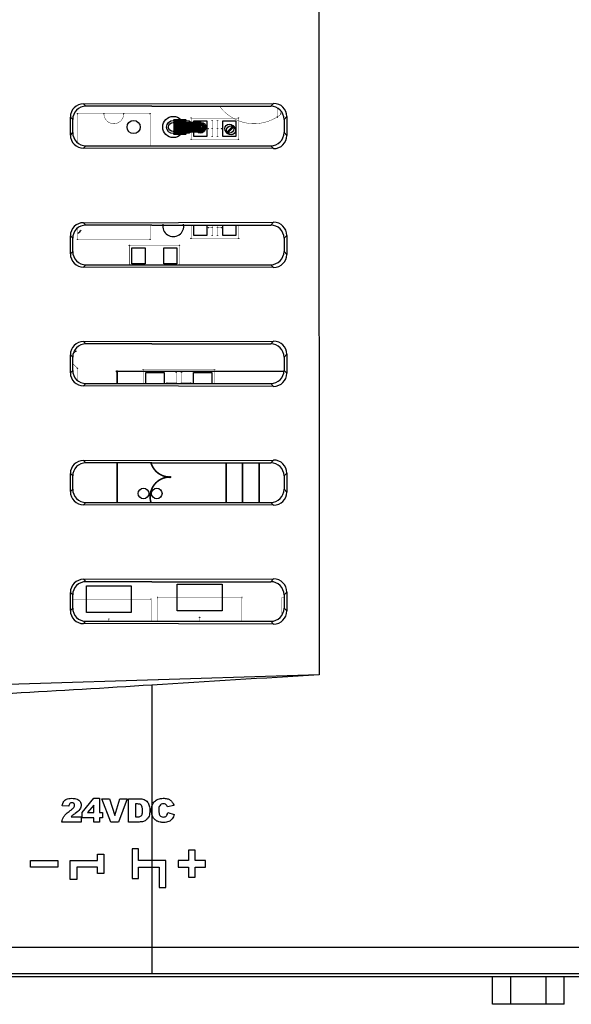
# Model space of a CAD drawing. Header units: millimetres. Extents: x 0 to 1189, y 0 to 841.
# Tile 16 of 28: x 852 to 894, y 391 to 465. Entities that reach past the tile are written whole.
import ezdxf

# ---------------------------------------------------------------- set-up
doc = ezdxf.new("R2010")
doc.units = ezdxf.units.MM
doc.header["$LTSCALE"] = 65.395
for name, color, linetype in [('D_SUB_09P-SHAPE', 7, 'CONTINUOUS'), ('REAR_COVER_RC1200WD-SHAPE', 7, 'CONTINUOUS'), ('SMPS_TOPRC_RC1-SHAPE', 7, 'CONTINUOUS')]:
    doc.layers.add(name, color=color, linetype=linetype)

msp = doc.modelspace()

# ---------------------------------------------------------------- linework, layer by layer
at = {"layer": 'D_SUB_09P-SHAPE', "color": 7, "linetype": 'Continuous'}
for p, q in [((887.665076, 390.562508), (887.665076, 392.648221)), ((889.018962, 392.648221), (889.018962, 390.562508)), ((891.726735, 390.562508), (891.726735, 392.648221)), ((893.080621, 390.562508), (893.080621, 392.648221)), ((893.080621, 390.562508), (887.665076, 390.562508))]:
    msp.add_line(p, q, dxfattribs=at)
at = {"layer": 'REAR_COVER_RC1200WD-SHAPE', "color": 7, "linetype": 'Continuous'}
for p, q in [((874.496973, 529.923978), (874.519631, 415.509939)), ((856.685078, 458.741473), (871.08273, 458.773583)), ((856.685078, 458.741473), (856.864956, 458.561595)), ((861.867849, 458.562508), (870.871654, 458.562508)), ((871.08273, 458.773583), (870.871654, 458.562508)), ((855.691102, 456.381955), (855.691101, 457.743061)), ((855.691101, 457.743061), (855.869161, 457.565)), ((872.081151, 457.779615), (871.867849, 457.566313)), ((872.081151, 457.779615), (872.08115, 456.345401)), ((855.869161, 456.560015), (855.869161, 457.565)), ((871.867849, 457.566313), (871.867849, 456.558702)), ((855.691102, 456.381955), (855.869161, 456.560015)), ((872.08115, 456.345401), (871.867849, 456.558702)), ((856.68508, 455.383544), (856.864956, 455.563421)), ((861.867849, 455.562508), (870.871654, 455.562508)), ((871.082728, 455.351434), (870.871654, 455.562508)), ((871.082728, 455.351434), (856.68508, 455.383544)), ((856.685082, 449.741469), (871.082726, 449.773579)), ((856.685082, 449.741469), (856.864956, 449.561595)), ((861.867849, 449.562508), (870.871654, 449.562508)), ((871.082726, 449.773579), (870.871654, 449.562508)), ((855.691105, 447.381959), (855.691105, 448.743057)), ((855.691105, 448.743057), (855.869161, 448.565)), ((855.869161, 447.560015), (855.869161, 448.565)), ((872.081147, 448.779611), (871.867849, 448.566313)), ((871.867849, 448.566313), (871.867849, 447.558702)), ((872.081147, 448.779611), (872.081146, 447.345405)), ((855.691105, 447.381959), (855.869161, 447.560015)), ((872.081146, 447.345405), (871.867849, 447.558702)), ((856.685084, 446.383548), (856.864956, 446.563421)), ((861.867849, 446.562508), (870.871654, 446.562508)), ((871.082724, 446.351438), (870.871654, 446.562508)), ((871.082724, 446.351438), (856.685084, 446.383548)), ((856.685086, 440.741465), (871.082722, 440.773575)), ((856.685086, 440.741465), (856.864956, 440.561595)), ((871.082722, 440.773575), (870.871654, 440.562508)), ((861.867849, 440.562508), (870.871654, 440.562508)), ((855.691109, 438.381963), (855.691109, 439.743053)), ((855.691109, 439.743053), (855.869161, 439.565)), ((855.869161, 438.560015), (855.869161, 439.565)), ((872.081143, 439.779607), (871.867849, 439.566313)), ((871.867849, 439.566313), (871.867849, 438.558702)), ((872.081143, 439.779607), (872.081142, 438.345409)), ((855.691109, 438.381963), (855.869161, 438.560015)), ((872.081142, 438.345409), (871.867849, 438.558702)), ((856.685088, 437.383552), (856.864956, 437.563421)), ((871.08272, 437.351442), (856.685088, 437.383552)), ((861.867849, 437.562508), (870.871654, 437.562508)), ((871.08272, 437.351442), (870.871654, 437.562508)), ((856.68509, 431.741461), (871.082718, 431.773571)), ((856.68509, 431.741461), (856.864956, 431.561595)), ((871.082718, 431.773571), (870.871654, 431.562508)), ((861.867849, 431.562508), (870.871654, 431.562508)), ((855.691113, 429.381967), (855.691113, 430.743049)), ((855.691113, 430.743049), (855.869161, 430.565)), ((855.869161, 429.560015), (855.869161, 430.565)), ((872.081139, 430.779603), (871.867849, 430.566313)), ((871.867849, 430.566313), (871.867849, 429.558702)), ((872.081139, 430.779603), (872.081138, 429.345413)), ((855.691113, 429.381967), (855.869161, 429.560015)), ((872.081138, 429.345413), (871.867849, 429.558702)), ((856.685092, 428.383556), (856.864956, 428.563421)), ((871.082716, 428.351446), (856.685092, 428.383556)), ((861.867849, 428.562508), (870.871654, 428.562508)), ((871.082716, 428.351446), (870.871654, 428.562508)), ((856.685094, 422.741457), (871.082714, 422.773567)), ((856.685094, 422.741457), (856.864956, 422.561595)), ((871.082714, 422.773567), (870.871654, 422.562508)), ((861.867849, 422.562508), (870.871654, 422.562508)), ((855.691117, 420.381971), (855.691117, 421.743045)), ((855.691117, 421.743045), (855.869161, 421.565)), ((855.869161, 420.560015), (855.869161, 421.565)), ((872.081135, 421.779599), (871.867849, 421.566313)), ((871.867849, 421.566313), (871.867849, 420.558702)), ((872.081135, 421.779599), (872.081134, 420.345417)), ((855.691117, 420.381971), (855.869161, 420.560015)), ((872.081134, 420.345417), (871.867849, 420.558702)), ((856.685096, 419.38356), (856.864956, 419.563421)), ((871.082712, 419.35145), (856.685096, 419.38356)), ((861.867849, 419.562508), (870.871654, 419.562508)), ((871.082712, 419.35145), (870.871654, 419.562508)), ((874.519631, 415.509939), (819.45524, 413.819129)), ((861.867849, 414.729728), (861.867849, 392.895104)), ((855.569138, 405.556769), (855.077154, 405.596386)), ((856.574908, 405.097523), (857.469623, 406.160689)), ((857.469623, 405.630817), (856.996936, 405.074451)), ((857.469623, 406.160689), (857.897648, 406.160689)), ((857.469623, 405.074451), (857.469623, 405.630817)), ((857.897648, 406.160689), (857.897648, 405.074451)), ((858.747384, 404.36304), (858.079752, 406.130703)), ((858.079752, 406.130703), (858.650758, 406.130703)), ((858.650758, 406.130703), (859.048517, 404.858445)), ((859.048517, 404.858445), (859.441404, 406.130703)), ((859.995725, 406.130703), (859.339451, 404.36304)), ((859.441404, 406.130703), (859.995725, 406.130703)), ((860.082718, 404.36304), (860.082718, 406.130703)), ((860.082718, 406.130703), (860.894213, 406.130703)), ((860.628924, 405.730371), (860.628924, 404.764712)), ((860.765202, 405.730371), (860.628924, 405.730371)), ((863.536095, 405.61085), (863.053777, 405.503711)), ((856.574908, 404.693416), (856.574908, 405.097523)), ((856.996936, 405.074451), (857.469623, 405.074451)), ((857.897648, 405.074451), (858.119545, 405.074451)), ((858.119545, 405.074451), (858.119545, 404.693416)), ((863.074274, 405.086481), (863.552958, 404.941807)), ((856.514442, 404.36304), (855.040995, 404.36304)), ((855.747575, 404.763337), (856.514442, 404.763337)), ((856.514442, 404.763337), (856.514442, 404.36304)), ((857.469623, 404.693416), (856.574908, 404.693416)), ((857.469623, 404.36304), (857.469623, 404.693416)), ((857.897648, 404.36304), (857.469623, 404.36304)), ((857.897648, 404.693416), (857.897648, 404.36304)), ((858.119545, 404.693416), (857.897648, 404.693416)), ((859.339451, 404.36304), (858.747384, 404.36304)), ((860.894213, 404.36304), (860.082718, 404.36304)), ((860.628924, 404.764712), (860.762768, 404.764712)), ((857.732231, 401.453717), (857.732231, 401.928697)), ((857.732231, 401.928697), (858.232222, 401.928697)), ((858.232222, 401.928697), (858.232222, 400.478709)), ((860.361765, 402.328711), (860.361765, 400.078695)), ((860.861795, 402.328711), (860.361765, 402.328711)), ((860.861795, 401.453717), (860.861795, 402.328711)), ((864.636762, 402.228699), (864.636762, 401.453717)), ((865.136789, 402.228699), (864.636762, 402.228699)), ((865.136789, 401.453717), (865.136789, 402.228699)), ((852.682217, 400.953725), (852.682217, 401.453717)), ((852.682217, 401.453717), (854.732208, 401.453717)), ((854.732208, 401.453717), (854.732208, 400.953725)), ((855.682204, 400.003729), (855.682204, 401.453717)), ((855.682204, 401.453717), (857.732231, 401.453717)), ((862.911786, 401.453717), (860.861795, 401.453717)), ((862.911786, 399.403725), (862.911786, 401.453717)), ((863.86178, 401.453717), (863.86178, 400.953725)), ((864.636762, 401.453717), (863.86178, 401.453717)), ((865.911771, 401.453717), (865.136789, 401.453717)), ((865.911771, 400.953725), (865.911771, 401.453717)), ((854.732208, 400.953725), (852.682217, 400.953725)), ((856.182231, 400.953725), (856.182231, 400.003729)), ((857.732231, 400.953725), (856.182231, 400.953725)), ((857.732231, 400.478709), (857.732231, 400.953725)), ((858.232222, 400.478709), (857.732231, 400.478709)), ((860.861795, 400.078695), (860.861795, 400.953725)), ((860.861795, 400.953725), (862.411792, 400.953725)), ((862.411792, 400.953725), (862.411792, 399.403725)), ((863.86178, 400.953725), (864.636762, 400.953725)), ((864.636762, 400.953725), (864.636762, 400.178707)), ((865.136789, 400.178707), (865.136789, 400.953725)), ((865.136789, 400.953725), (865.911771, 400.953725)), ((856.182231, 400.003729), (855.682204, 400.003729)), ((860.361765, 400.078695), (860.861795, 400.078695)), ((864.636762, 400.178707), (865.136789, 400.178707)), ((862.411792, 399.403725), (862.911786, 399.403725)), ((819.600927, 394.867963), (861.867849, 394.893885)), ((861.867849, 394.893885), (1011.867849, 394.893885)), ((861.867849, 392.895104), (1011.867849, 392.895104)), ((1041.82615, 392.648221), (831.909547, 392.648221))]:
    msp.add_line(p, q, dxfattribs=at)
for centre, major_axis, ratio, start_param, end_param in [((856.692687, 457.737669), (-0.559421, 0.835637), 0.994207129, -0.585022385, 0.978177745), ((861.867849, 353.646102), (1199.2, 0), 0.087488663, 1.570796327, 1.574968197), ((870.864029, 457.558688), (0.712499, 0.712499), 0.992432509, -0.781600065, 0.781600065), ((871.075087, 457.769746), (0.788702, 0.630916), 0.989972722, -0.669795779, 0.893404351), ((856.692688, 456.387347), (0.559455, 0.835613), 0.994208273, -4.119729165, -2.556529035), ((870.864029, 456.566328), (-0.712499, 0.712499), 0.992432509, -3.923192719, -2.359992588), ((871.075086, 456.35527), (0.788735, -0.630875), 0.989973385, -0.893456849, 0.669743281), ((861.867849, 560.478913), (1199.2, 0), 0.087488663, -1.574968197, -1.570796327), ((856.692691, 448.737665), (-0.559421, 0.835637), 0.994207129, -0.585022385, 0.978177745), ((861.867849, 344.646102), (1199.2, 0), 0.087488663, 1.570796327, 1.574968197), ((870.864029, 448.558688), (0.712499, 0.712499), 0.992432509, -0.781600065, 0.781600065), ((871.075083, 448.769742), (0.788702, 0.630916), 0.989972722, -0.669795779, 0.893404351), ((856.692692, 447.387351), (0.559455, 0.835613), 0.994208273, -4.119729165, -2.556529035), ((870.864029, 447.566328), (-0.712499, 0.712499), 0.992432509, -3.923192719, -2.359992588), ((871.075082, 447.355274), (0.788735, -0.630875), 0.989973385, -0.893456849, 0.669743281), ((861.867849, 551.478913), (1199.2, 0), 0.087488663, -1.574968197, -1.570796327), ((856.692695, 439.737661), (-0.559421, 0.835637), 0.994207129, -0.585022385, 0.978177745), ((871.075079, 439.769738), (0.788702, 0.630916), 0.989972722, -0.669795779, 0.893404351), ((861.867849, 335.646102), (1199.2, 0), 0.087488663, 1.570796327, 1.574968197), ((870.864029, 439.558688), (0.712499, 0.712499), 0.992432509, -0.781600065, 0.781600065), ((856.692695, 438.387355), (0.559455, 0.835613), 0.994208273, -4.119729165, -2.556529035), ((870.864029, 438.566328), (-0.712499, 0.712499), 0.992432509, -3.923192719, -2.359992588), ((871.075078, 438.355278), (0.788735, -0.630875), 0.989973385, -0.893456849, 0.669743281), ((861.867849, 542.478913), (1199.2, 0), 0.087488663, -1.574968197, -1.570796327), ((856.692699, 430.737657), (-0.559421, 0.835637), 0.994207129, -0.585022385, 0.978177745), ((871.075075, 430.769734), (0.788702, 0.630916), 0.989972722, -0.669795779, 0.893404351), ((861.867849, 326.646102), (1199.2, 0), 0.087488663, 1.570796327, 1.574968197), ((870.864029, 430.558688), (0.712499, 0.712499), 0.992432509, -0.781600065, 0.781600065), ((870.864029, 429.566328), (-0.712499, 0.712499), 0.992432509, -3.923192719, -2.359992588), ((856.692699, 429.387359), (0.559455, 0.835613), 0.994208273, -4.119729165, -2.556529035), ((871.075074, 429.355282), (0.788735, -0.630875), 0.989973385, -0.893456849, 0.669743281), ((861.867849, 533.478913), (1199.2, 0), 0.087488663, -1.574968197, -1.570796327), ((856.692703, 421.737654), (-0.559421, 0.835637), 0.994207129, -0.585022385, 0.978177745), ((871.075071, 421.76973), (0.788702, 0.630916), 0.989972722, -0.669795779, 0.893404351), ((861.867849, 317.646102), (1199.2, 0), 0.087488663, 1.570796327, 1.574968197), ((870.864029, 421.558688), (0.712499, 0.712499), 0.992432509, -0.781600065, 0.781600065), ((870.864029, 420.566328), (-0.712499, 0.712499), 0.992432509, -3.923192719, -2.359992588), ((856.692703, 420.387362), (0.559455, 0.835613), 0.994208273, -4.119729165, -2.556529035), ((871.07507, 420.355286), (0.788735, -0.630875), 0.989973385, -0.893456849, 0.669743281), ((861.867849, 524.478913), (1199.2, 0), 0.087488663, -1.574968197, -1.570796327)]:
    msp.add_ellipse(centre, major_axis=major_axis, ratio=ratio, start_param=start_param, end_param=end_param, dxfattribs=at)
for points, knots in [([(856.864956, 458.561595), (856.610751, 458.561502), (856.08062, 458.349487), (855.869161, 457.819236), (855.869161, 457.565)], [0, 0, 0, 0, 0.499970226, 1, 1, 1, 1]), ([(855.869161, 456.560015), (855.869161, 456.305807), (856.080587, 455.775562), (856.610723, 455.563513), (856.864956, 455.563421)], [0, 0, 0, 0, 0.499974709, 1, 1, 1, 1]), ([(856.864956, 449.561595), (856.610751, 449.561502), (856.08062, 449.349487), (855.869161, 448.819236), (855.869161, 448.565)], [0, 0, 0, 0, 0.499970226, 1, 1, 1, 1]), ([(855.869161, 447.560015), (855.869161, 447.305807), (856.080587, 446.775562), (856.610723, 446.563513), (856.864956, 446.563421)], [0, 0, 0, 0, 0.499974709, 1, 1, 1, 1]), ([(856.864956, 440.561595), (856.610751, 440.561502), (856.08062, 440.349487), (855.869161, 439.819236), (855.869161, 439.565)], [0, 0, 0, 0, 0.499970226, 1, 1, 1, 1]), ([(855.869161, 438.560015), (855.869161, 438.305807), (856.080587, 437.775562), (856.610723, 437.563513), (856.864956, 437.563421)], [0, 0, 0, 0, 0.499974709, 1, 1, 1, 1]), ([(856.864956, 431.561595), (856.610751, 431.561502), (856.08062, 431.349487), (855.869161, 430.819236), (855.869161, 430.565)], [0, 0, 0, 0, 0.499970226, 1, 1, 1, 1]), ([(855.869161, 429.560015), (855.869161, 429.305807), (856.080587, 428.775562), (856.610723, 428.563513), (856.864956, 428.563421)], [0, 0, 0, 0, 0.499974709, 1, 1, 1, 1]), ([(856.864956, 422.561595), (856.610751, 422.561502), (856.08062, 422.349487), (855.869161, 421.819236), (855.869161, 421.565)], [0, 0, 0, 0, 0.499970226, 1, 1, 1, 1]), ([(855.869161, 420.560015), (855.869161, 420.305807), (856.080587, 419.775562), (856.610723, 419.563513), (856.864956, 419.563421)], [0, 0, 0, 0, 0.499974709, 1, 1, 1, 1]), ([(861.867849, 414.729728), (854.825749, 414.28896), (840.738715, 413.491913), (826.648484, 412.744422), (819.600927, 412.450652)], [0, 0, 0, 0, 0.500078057, 1, 1, 1, 1]), ([(855.077154, 405.596386), (855.092833, 405.708885), (855.131318, 405.873193), (855.273748, 406.030032), (855.40664, 406.109576), (855.583591, 406.154221), (855.79281, 406.164298), (856.003337, 406.154345), (856.186746, 406.113144), (856.325461, 406.03361), (856.458449, 405.889583), (856.50971, 405.715025), (856.500631, 405.592389), (856.496632, 405.565988)], [0, 0, 0, 0, 0.163022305, 0.229359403, 0.299135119, 0.382245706, 0.488416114, 0.598887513, 0.684223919, 0.755498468, 0.824770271, 0.96179208, 1, 1, 1, 1]), ([(855.671577, 405.783708), (855.663663, 405.778081), (855.599127, 405.724409), (855.579202, 405.630532), (855.569138, 405.556769)], [0, 0, 0, 0, 0.115124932, 1, 1, 1, 1]), ([(855.676453, 405.227733), (855.736998, 405.2727), (855.833773, 405.348061), (855.947044, 405.454205), (855.999965, 405.54598), (856.024428, 405.652624), (855.965728, 405.787116), (855.812227, 405.841062), (855.708506, 405.809965), (855.671577, 405.783708)], [0, 0, 0, 0, 0.229278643, 0.373626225, 0.467844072, 0.547224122, 0.699701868, 0.862584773, 1, 1, 1, 1]), ([(856.496632, 405.565988), (856.492634, 405.539586), (856.474062, 405.459144), (856.368293, 405.240201), (856.192044, 405.104918), (856.063486, 405.014162)], [0, 0, 0, 0, 0.111139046, 0.343031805, 1, 1, 1, 1]), ([(860.762768, 404.764712), (860.844944, 404.764712), (860.964873, 404.762657), (861.077556, 404.854146), (861.129458, 404.943666), (861.15728, 405.07737), (861.163536, 405.260471), (861.153981, 405.454488), (861.087087, 405.633606), (860.93736, 405.720965), (860.826486, 405.730371), (860.765202, 405.730371)], [0, 0, 0, 0, 0.168418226, 0.225041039, 0.289380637, 0.376686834, 0.501870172, 0.664126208, 0.775646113, 0.874400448, 1, 1, 1, 1]), ([(860.894213, 406.130703), (861.02527, 406.130703), (861.267506, 406.10814), (861.548851, 405.892065), (861.686671, 405.589707), (861.716146, 405.283802), (861.70263, 405.019794), (861.655966, 404.820262), (861.573712, 404.668351), (861.471521, 404.549996), (861.353101, 404.459648), (861.160839, 404.384993), (861.003912, 404.36304), (860.894213, 404.36304)], [0, 0, 0, 0, 0.143419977, 0.2555225, 0.37084843, 0.496762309, 0.588715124, 0.659546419, 0.718911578, 0.77583144, 0.829704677, 0.879953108, 1, 1, 1, 1]), ([(863.552958, 404.941807), (863.52429, 404.822205), (863.454024, 404.65035), (863.289559, 404.481611), (863.141434, 404.392033), (862.958298, 404.340966), (862.737092, 404.327552), (862.504273, 404.343424), (862.280315, 404.403888), (862.097733, 404.530162), (861.950994, 404.713778), (861.849402, 404.961872), (861.827419, 405.219909), (861.840225, 405.426735), (861.860809, 405.531197), (861.87016, 405.567351)], [0, 0, 0, 0, 0.127365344, 0.184682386, 0.241672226, 0.304526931, 0.379525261, 0.470198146, 0.545532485, 0.616562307, 0.696119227, 0.785902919, 0.889917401, 0.961382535, 1, 1, 1, 1]), ([(861.87016, 405.567351), (861.876395, 405.591454), (861.915902, 405.722854), (862.0459, 405.944495), (862.297797, 406.096952), (862.531273, 406.152395), (862.759666, 406.166757), (863.011248, 406.145468), (863.259269, 406.041692), (863.436691, 405.853326), (863.507746, 405.696448), (863.536095, 405.61085)], [0, 0, 0, 0, 0.034133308, 0.187786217, 0.339900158, 0.423446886, 0.515834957, 0.653219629, 0.76689072, 0.876196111, 1, 1, 1, 1]), ([(863.053777, 405.503711), (863.040825, 405.544893), (863.007394, 405.633248), (862.892436, 405.730799), (862.73517, 405.763234), (862.570191, 405.729572), (862.446639, 405.612129), (862.387308, 405.444003), (862.377073, 405.240326), (862.385449, 405.073598), (862.410652, 404.976804), (862.415274, 404.961899)], [0, 0, 0, 0, 0.091435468, 0.195881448, 0.303265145, 0.422014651, 0.538250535, 0.646242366, 0.792016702, 0.96744901, 1, 1, 1, 1]), ([(855.040995, 404.36304), (855.049362, 404.435173), (855.084586, 404.579711), (855.195624, 404.79577), (855.400005, 405.013529), (855.573457, 405.151339), (855.676453, 405.227733)], [0, 0, 0, 0, 0.197022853, 0.399371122, 0.652074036, 1, 1, 1, 1]), ([(856.063486, 405.014162), (856.021982, 404.985515), (855.955211, 404.938649), (855.869709, 404.876371), (855.806772, 404.820232), (855.768299, 404.783655), (855.747575, 404.763337)], [0, 0, 0, 0, 0.374402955, 0.605862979, 0.784529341, 1, 1, 1, 1]), ([(862.415274, 404.961899), (862.427602, 404.92215), (862.463581, 404.842399), (862.576947, 404.757254), (862.718581, 404.736267), (862.855612, 404.752505), (863.010559, 404.856644), (863.054489, 404.994962), (863.074274, 405.086481)], [0, 0, 0, 0, 0.130315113, 0.273359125, 0.42818645, 0.575914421, 0.702275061, 1, 1, 1, 1])]:
    msp.add_open_spline(points, degree=3, knots=knots, dxfattribs=at)
for points in [[(874.519631, 415.509939), (870.302242, 415.251948), (866.084869, 414.993673), (861.867849, 414.729728)], [(819.671272, 392.869182), (833.73679, 392.886468), (847.80232, 392.895104), (861.867849, 392.895104)]]:
    msp.add_open_spline(points, degree=3, dxfattribs=at)
at = {"layer": 'SMPS_TOPRC_RC1-SHAPE', "color": 7, "linetype": 'Continuous'}
for p, q in [((865.030387, 456.261534), (865.030387, 457.461534)), ((865.030387, 457.461534), (866.030387, 457.461534)), ((866.030387, 457.461534), (866.030387, 456.261534)), ((867.230387, 456.261534), (867.230387, 457.461534)), ((867.230387, 457.461534), (868.230387, 457.461534)), ((868.230387, 457.461534), (868.230387, 456.261534)), ((866.030387, 456.261534), (865.030387, 456.261534)), ((868.230387, 456.261534), (867.230387, 456.261534)), ((865.030387, 448.761534), (865.030387, 449.562508)), ((866.030387, 449.562508), (866.030387, 448.761534)), ((867.230387, 448.761534), (867.230387, 449.562508)), ((868.230387, 449.562508), (868.230387, 448.761534)), ((866.030387, 448.761534), (865.030387, 448.761534)), ((868.230387, 448.761534), (867.230387, 448.761534)), ((860.355387, 446.636534), (860.355387, 447.836534)), ((860.355387, 447.836534), (861.355387, 447.836534)), ((861.355387, 447.836534), (861.355387, 446.636534)), ((862.755387, 446.636534), (862.755387, 447.836534)), ((862.755387, 447.836534), (863.755387, 447.836534)), ((863.755387, 447.836534), (863.755387, 446.636534)), ((861.355387, 446.636534), (860.355387, 446.636534)), ((863.755387, 446.636534), (862.755387, 446.636534)), ((861.405387, 437.562529), (861.405387, 438.411534)), ((861.405387, 438.411534), (862.805387, 438.411534)), ((862.805387, 438.411534), (862.805387, 437.562508)), ((865.005387, 437.562508), (865.005387, 438.411534)), ((865.005387, 438.411534), (866.405387, 438.411534)), ((866.405387, 438.411534), (866.405387, 437.562508)), ((856.905387, 420.236534), (856.905387, 422.236534)), ((856.905387, 422.236534), (860.305387, 422.236534)), ((860.305387, 422.236534), (860.305387, 420.236534)), ((863.780387, 420.361534), (863.780387, 422.361534)), ((863.780387, 422.361534), (867.180387, 422.361534)), ((867.180387, 422.361534), (867.180387, 420.361534)), ((860.305387, 420.236534), (856.905387, 420.236534)), ((867.180387, 420.361534), (863.780387, 420.361534))]:
    msp.add_line(p, q, dxfattribs=at)
at = {"layer": 'SMPS_TOPRC_RC1-SHAPE', "color": 6, "linetype": 'Continuous'}
for points, const_width in [([(866.986326, 458.56221, 0.439144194), (871.743555, 458.038936)], 0.029725), ([(858.230387, 457.986534, 1), (859.730387, 457.986534)], 0.030201), ([(861.791593, 431.562419, 0.332539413), (863.230387, 430.486534)], 0.1189), ([(863.230387, 430.486534, 0.500892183), (861.791591, 428.562426)], 0.1189)]:
    msp.add_lwpolyline(points, format="xyb", dxfattribs=dict(at, const_width=const_width))
for points, const_width in [([(856.230387, 455.797803), (856.230387, 457.986534)], 0.030201), ([(861.730387, 457.986534), (856.230387, 457.986534)], 0.030201), ([(861.730387, 455.562514), (861.730387, 457.986534)], 0.030201), ([(871.355387, 457.736534), (871.355387, 458.43209)], 0.02378), ([(871.605387, 458.235825), (871.605387, 457.986534)], 0.02378), ([(864.830387, 456.061534), (864.830387, 457.661534)], 0.02378), ([(864.830387, 457.661534), (868.430387, 457.661534)], 0.02378), ([(866.430387, 457.461534), (866.430387, 456.261534)], 0.02378), ([(866.830387, 456.261534), (866.830387, 457.461534)], 0.02378), ([(868.430387, 457.661534), (868.430387, 456.061534)], 0.02378), ([(866.430387, 456.861534), (866.130387, 456.861534)], 0.02378), ([(867.130387, 456.861534), (866.830387, 456.861534)], 0.02378), ([(868.430387, 456.061534), (864.830387, 456.061534)], 0.02378), ([(861.730387, 448.486534), (861.730387, 449.562501)], 0.030201), ([(864.830387, 448.561534), (864.830387, 449.562508)], 0.02378), ([(866.430387, 449.562508), (866.430387, 448.761534)], 0.02378), ([(866.830387, 448.761534), (866.830387, 449.562508)], 0.02378), ([(868.430387, 449.562508), (868.430387, 448.561534)], 0.02378), ([(856.230387, 448.486534), (856.230387, 449.327288)], 0.030201), ([(866.430387, 449.361534), (866.130387, 449.361534)], 0.02378), ([(867.130387, 449.361534), (866.830387, 449.361534)], 0.02378), ([(861.730387, 448.486534), (856.230387, 448.486534)], 0.030201), ([(860.155387, 446.562628), (860.155387, 448.036534)], 0.030201), ([(860.155387, 448.036534), (863.955387, 448.036534)], 0.030201), ([(863.955387, 446.562508), (863.955387, 448.036534)], 0.030201), ([(868.430387, 448.561534), (864.830387, 448.561534)], 0.02378), ([(856.105387, 440.011534), (855.903557, 439.809705)], 0.030201), ([(856.105387, 440.202503), (856.105387, 440.011534)], 0.030201), ([(855.869161, 439.072759), (856.230387, 438.711534)], 0.030201), ([(856.230387, 438.711534), (856.230387, 437.797803)], 0.030201), ([(859.230387, 437.562767), (859.230387, 438.486534)], 0.1189), ([(859.230387, 438.486534), (871.867849, 438.486534)], 0.1189), ([(861.205387, 438.611534), (861.205387, 437.562538)], 0.02378), ([(866.605387, 438.611534), (861.205387, 438.611534)], 0.02378), ([(863.705387, 438.411534), (863.705387, 437.562508)], 0.02378), ([(864.105387, 437.562508), (864.105387, 438.411534)], 0.02378), ([(866.605387, 437.562508), (866.605387, 438.611534)], 0.02378), ([(863.005387, 437.611534), (863.705387, 437.611534)], 0.02378), ([(864.805387, 437.611534), (864.105387, 437.611534)], 0.02378), ([(859.230387, 428.562767), (859.230387, 431.562248)], 0.1189), ([(867.480387, 431.562508), (867.480387, 428.562508)], 0.1189), ([(868.730387, 431.562508), (868.730387, 428.562508)], 0.1189), ([(869.980387, 431.562508), (869.980387, 428.562508)], 0.1189), ([(861.805387, 421.236534), (855.869161, 421.236534)], 0.02378), ([(861.805387, 419.562508), (861.805387, 421.236534)], 0.02378), ([(862.280387, 421.361534), (862.280387, 419.562508)], 0.02378), ([(868.680387, 421.361534), (862.280387, 421.361534)], 0.02378), ([(868.680387, 419.562508), (868.680387, 421.361534)], 0.02378), ([(871.705387, 421.361534), (871.705387, 420.015347)], 0.02378), ([(871.867849, 421.361534), (871.705387, 421.361534)], 0.02378), ([(858.605387, 419.736534), (858.605387, 419.56291)], 0.02378), ([(865.480387, 419.861534), (865.480387, 419.562508)], 0.02378)]:
    msp.add_lwpolyline(points, dxfattribs=dict(at, const_width=const_width))
at = {"layer": 'SMPS_TOPRC_RC1-SHAPE', "color": 2, "linetype": 'Continuous', "const_width": 1.189}
msp.add_lwpolyline([(863.480387, 456.986534), (864.480387, 456.986534)], dxfattribs=at)
at = {"layer": 'SMPS_TOPRC_RC1-SHAPE', "color": 1, "linetype": 'Continuous', "const_width": 0.8323}
for points in [[(864.480387, 456.986534), (865.605387, 456.986534)], [(865.530387, 456.861534), (865.605387, 456.986534)], [(867.730387, 456.861534), (867.855387, 456.736534)]]:
    msp.add_lwpolyline(points, dxfattribs=at)
at = {"layer": 'SMPS_TOPRC_RC1-SHAPE', "color": 7, "linetype": 'Continuous'}
for centre, radius in [((856.230387, 457.986534), 0.0127), ((858.230387, 457.986534), 0.0127), ((859.730387, 457.986534), 0.0127), ((861.730387, 457.986534), 0.0127), ((863.480387, 456.986534), 0.8), ((871.355387, 457.736534), 0.01), ((871.605387, 457.986534), 0.01), ((863.480387, 456.986534), 0.5), ((863.480387, 456.986534), 0.35), ((863.980387, 456.986534), 0.35), ((864.480387, 456.986534), 0.5), ((864.830387, 457.661534), 0.01), ((865.355387, 456.986534), 0.35), ((865.530387, 456.861534), 0.35), ((865.605387, 456.986534), 0.35), ((865.530387, 456.861534), 0.25), ((865.605387, 456.986534), 0.25), ((866.430387, 457.461534), 0.01), ((866.830387, 457.461534), 0.01), ((867.730387, 456.861534), 0.35), ((867.855387, 456.736534), 0.35), ((868.430387, 457.661534), 0.01), ((866.130387, 456.861534), 0.01), ((866.430387, 456.861534), 0.01), ((866.430387, 456.261534), 0.01), ((866.830387, 456.861534), 0.01), ((866.830387, 456.261534), 0.01), ((867.130387, 456.861534), 0.01), ((864.830387, 456.061534), 0.01), ((868.430387, 456.061534), 0.01), ((866.130387, 449.361534), 0.01), ((866.430387, 449.361534), 0.01), ((866.830387, 449.361534), 0.01), ((867.130387, 449.361534), 0.01), ((856.230387, 448.486534), 0.0127), ((860.155387, 448.036534), 0.0127), ((861.730387, 448.486534), 0.0127), ((863.955387, 448.036534), 0.0127), ((864.830387, 448.561534), 0.01), ((866.430387, 448.761534), 0.01), ((866.830387, 448.761534), 0.01), ((868.430387, 448.561534), 0.01), ((856.105387, 440.011534), 0.0127), ((856.230387, 438.711534), 0.0127), ((859.230387, 438.486534), 0.05), ((861.205387, 438.611534), 0.01), ((863.705387, 438.411534), 0.01), ((864.105387, 438.411534), 0.01), ((866.605387, 438.611534), 0.01), ((863.005387, 437.611534), 0.01), ((863.705387, 437.611534), 0.01), ((864.105387, 437.611534), 0.01), ((864.205387, 437.611534), 0.01), ((864.805387, 437.611534), 0.01), ((863.230387, 430.486534), 0.05), ((861.230387, 429.236534), 0.4), ((862.230387, 429.236534), 0.4), ((861.805387, 421.236534), 0.01), ((862.280387, 421.361534), 0.01), ((868.680387, 421.361534), 0.01), ((871.705387, 421.361534), 0.01), ((858.605387, 419.736534), 0.01), ((865.480387, 419.861534), 0.01)]:
    msp.add_circle(centre, radius, dxfattribs=at)
at = {"layer": 'SMPS_TOPRC_RC1-SHAPE', "color": 6, "linetype": 'Continuous'}
msp.add_circle((860.480387, 456.986534), 0.5, dxfattribs=at)
at = {"layer": 'SMPS_TOPRC_RC1-SHAPE', "color": 7, "linetype": 'Continuous'}
for centre, radius, start, end in [((863.480387, 449.486534), 0.8, 169.04974632, 10.94992907), ((855.980387, 449.486534), 0.6, 297.93750897, 329.44754203)]:
    msp.add_arc(centre, radius, start, end, dxfattribs=at)

doc.saveas('drawing.dxf')
